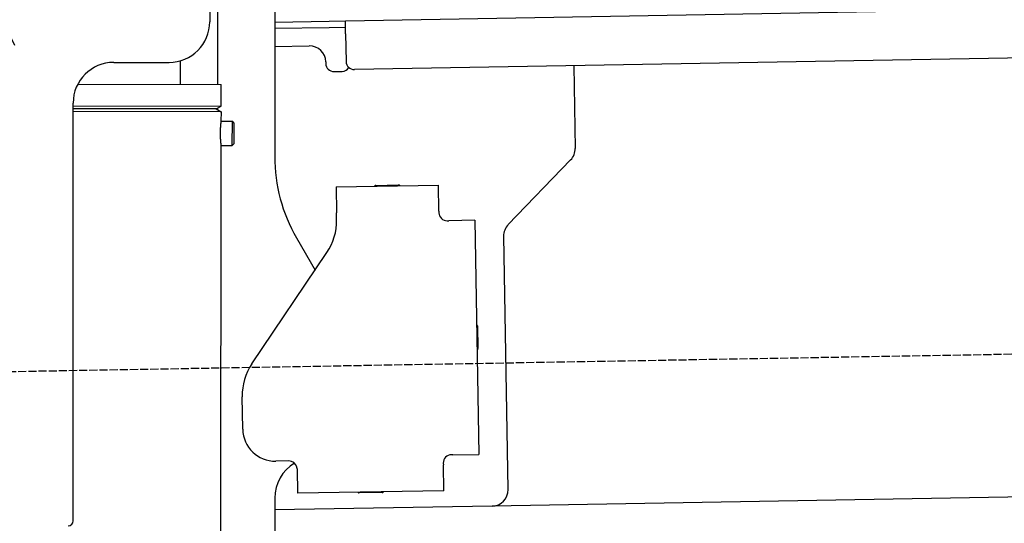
# Model space of a CAD drawing. Extents: x 1073 to 6773, y 6241 to 11366.
# Tile 51 of 58: x 4451 to 5056, y 9724 to 10034. Entities that reach past the tile are written whole.
import ezdxf

# ---------------------------------------------------------------- set-up
doc = ezdxf.new("R2010")
doc.units = 0
doc.linetypes.add('GEN3', pattern=[6.25, 5, -1.25])
doc.layers.get('0').update_dxf_attribs({"linetype": 'CONTINUOUS'})
doc.layers.add('3', color=6, linetype='GEN3')
doc.layers.add('CAR', color=10, linetype='CONTINUOUS')

msp = doc.modelspace()

# ---------------------------------------------------------------- linework, layer by layer
for p, q in [((4567.57, 10070.98), (4567.57, 10032.48)), ((4572.57, 9993.9), (4572.57, 10072.48)), ((4607.57, 10071.48), (4607.57, 9949.54)), ((4651.05, 10033.01), (6015.84, 10056.83)), ((4607.57, 10032.25), (4641.05, 10032.84)), ((4641.05, 10032.84), (4651.05, 10033.01)), ((4651.19, 10025.01), (4651.05, 10033.01)), ((4641.12, 10028.84), (4607.57, 10028.25)), ((4651.12, 10029.01), (4641.12, 10028.84)), ((4651.19, 10025.01), (4651.48, 10008.02)), ((6011.36, 10026.75), (4656.57, 10003.1)), ((4607.57, 10017.25), (4628.81, 10017.62)), ((4508.57, 10007.48), (4542.57, 10007.48)), ((4549.57, 9993.93), (4549.59, 10008.49)), ((4638.99, 10007.8), (4639, 10006.8)), ((4644.09, 10001.89), (4649.09, 10001.97)), ((4791.55, 10005.46), (4792.44, 9954.61)), ((4486.4, 9994.03), (4574.57, 9993.89)), ((4574.55, 9980.63), (4574.57, 9993.89)), ((4483.57, 9725.48), (4483.57, 9982.48)), ((4483.57, 9980.77), (4574.55, 9980.63)), ((4483.57, 9979.03), (4571.54, 9978.9)), ((4571.54, 9978.9), (4483.57, 9979.03)), ((4574.54, 9977.16), (4483.57, 9977.3)), ((4571.54, 9978.9), (4574.55, 9980.63)), ((4571.54, 9978.9), (4574.54, 9977.16)), ((4572.57, 9978.31), (4572.57, 9979.49)), ((4574.54, 9977.16), (4574.53, 9971.39)), ((4574.53, 9971.39), (4581.53, 9971.38)), ((4581.51, 9956.38), (4581.53, 9971.38)), ((4582.53, 9970.38), (4581.53, 9971.38)), ((4582.53, 9970.38), (4582.51, 9957.38)), ((4574.51, 9956.39), (4571.79, 8191.9)), ((4574.51, 9956.39), (4581.51, 9956.38)), ((4582.51, 9957.38), (4581.51, 9956.38)), ((4789.63, 9947.49), (4751.18, 9907.67)), ((4645.33, 9930.9), (4708.32, 9932)), ((4645.33, 9930.9), (4645.61, 9914.9)), ((4669.82, 9931.82), (4683.81, 9932.07)), ((4708.6, 9916), (4708.32, 9932)), ((4708.6, 9916), (4708.62, 9915)), ((4645.68, 9910.66), (4645.61, 9914.9)), ((4713.7, 9910.09), (4714.7, 9910.1)), ((4730.7, 9910.38), (4714.7, 9910.1)), ((4730.7, 9910.38), (4733.21, 9766.4)), ((4620.96, 9899.54), (4632.43, 9879.69)), ((4748.37, 9900.55), (4751.09, 9744.71)), ((4593.55, 9822.05), (4639.7, 9890.48)), ((4732.33, 9845.4), (4732.58, 9831.4)), ((4587.92, 9781.87), (4587.57, 9801.87)), ((4717.22, 9766.13), (4716.22, 9766.11)), ((4717.22, 9766.13), (4733.21, 9766.4)), ((4616.27, 9762.36), (4608.27, 9762.22)), ((4711.3, 9761.02), (4711.32, 9760.02)), ((4711.6, 9744.02), (4711.32, 9760.02)), ((6241.04, 9760.72), (4741.27, 9734.54)), ((4621.35, 9757.45), (4621.61, 9742.45)), ((4711.6, 9744.02), (4621.61, 9742.45)), ((4673.61, 9742.86), (4659.62, 9742.62)), ((4607.57, 9739.48), (4607.57, 8629.11)), ((4741.27, 9734.54), (4607.57, 9732.21))]:
    msp.add_line(p, q)
for points in [[(4574.53, 9971.39, 0), (4574.53, 9971.39, 0), (4574.53, 9971.39, 0), (4574.53, 9971.39, 0), (4574.53, 9971.39, 0), (4574.53, 9971.39, 0), (4574.53, 9971.39, 0), (4574.53, 9971.39, 0), (4574.53, 9971.39, 0), (4574.53, 9971.39, 0), (4574.53, 9971.39, 0), (4574.53, 9971.38, 0), (4574.53, 9971.38, 0), (4574.53, 9971.38, 0), (4574.53, 9971.38, 0), (4574.53, 9971.37, 0), (4574.53, 9971.37, 0), (4574.53, 9971.37, 0), (4574.53, 9971.37, 0), (4574.53, 9971.36, 0), (4574.53, 9971.36, 0), (4574.53, 9971.35, 0), (4574.53, 9971.35, 0), (4574.53, 9971.35, 0), (4574.52, 9971.34, 0), (4574.52, 9971.34, 0), (4574.52, 9971.33, 0), (4574.52, 9971.33, 0), (4574.52, 9971.32, 0), (4574.52, 9971.32, 0), (4574.52, 9971.31, 0), (4574.52, 9971.31, 0), (4574.52, 9971.3, 0), (4574.52, 9971.3, 0), (4574.52, 9971.29, 0), (4574.52, 9971.28, 0), (4574.52, 9971.28, 0), (4574.51, 9971.27, 0), (4574.51, 9971.27, 0), (4574.51, 9971.26, 0), (4574.51, 9971.25, 0), (4574.51, 9971.24, 0), (4574.51, 9971.24, 0), (4574.51, 9971.23, 0), (4574.51, 9971.22, 0), (4574.51, 9971.21, 0), (4574.51, 9971.2, 0), (4574.5, 9971.2, 0), (4574.5, 9971.19, 0), (4574.5, 9971.18, 0), (4574.5, 9971.17, 0), (4574.5, 9971.16, 0), (4574.5, 9971.15, 0), (4574.5, 9971.14, 0), (4574.5, 9971.13, 0), (4574.5, 9971.12, 0), (4574.49, 9971.11, 0), (4574.49, 9971.1, 0), (4574.49, 9971.09, 0), (4574.49, 9971.08, 0), (4574.49, 9971.07, 0), (4574.49, 9971.06, 0), (4574.49, 9971.05, 0), (4574.48, 9971.04, 0), (4574.48, 9971.03, 0), (4574.48, 9971.02, 0), (4574.48, 9971, 0), (4574.48, 9970.99, 0), (4574.48, 9970.98, 0), (4574.47, 9970.97, 0), (4574.47, 9970.95, 0), (4574.47, 9970.94, 0), (4574.47, 9970.93, 0), (4574.47, 9970.92, 0), (4574.47, 9970.9, 0), (4574.46, 9970.89, 0), (4574.46, 9970.88, 0), (4574.46, 9970.86, 0), (4574.46, 9970.85, 0), (4574.46, 9970.83, 0), (4574.46, 9970.82, 0), (4574.45, 9970.8, 0), (4574.45, 9970.79, 0), (4574.45, 9970.78, 0), (4574.45, 9970.76, 0), (4574.45, 9970.74, 0), (4574.44, 9970.73, 0), (4574.44, 9970.71, 0), (4574.44, 9970.7, 0), (4574.44, 9970.68, 0), (4574.44, 9970.67, 0), (4574.43, 9970.65, 0), (4574.43, 9970.63, 0), (4574.43, 9970.62, 0), (4574.43, 9970.6, 0), (4574.43, 9970.58, 0), (4574.42, 9970.57, 0), (4574.42, 9970.55, 0), (4574.42, 9970.53, 0), (4574.42, 9970.51, 0), (4574.42, 9970.5, 0), (4574.41, 9970.48, 0), (4574.41, 9970.46, 0), (4574.41, 9970.44, 0), (4574.41, 9970.42, 0), (4574.4, 9970.4, 0), (4574.4, 9970.39, 0), (4574.4, 9970.37, 0), (4574.4, 9970.35, 0), (4574.4, 9970.33, 0), (4574.39, 9970.31, 0), (4574.39, 9970.29, 0), (4574.39, 9970.27, 0), (4574.39, 9970.25, 0), (4574.38, 9970.23, 0), (4574.38, 9970.21, 0), (4574.38, 9970.19, 0), (4574.38, 9970.17, 0), (4574.37, 9970.15, 0), (4574.37, 9970.13, 0), (4574.37, 9970.11, 0), (4574.37, 9970.09, 0), (4574.36, 9970.07, 0), (4574.36, 9970.05, 0), (4574.36, 9970.02, 0), (4574.36, 9970, 0), (4574.35, 9969.98, 0), (4574.35, 9969.96, 0), (4574.35, 9969.94, 0), (4574.35, 9969.92, 0), (4574.35, 9969.89, 0), (4574.34, 9969.87, 0), (4574.34, 9969.85, 0), (4574.34, 9969.83, 0), (4574.34, 9969.81, 0), (4574.33, 9969.78, 0), (4574.33, 9969.76, 0), (4574.33, 9969.74, 0), (4574.33, 9969.71, 0), (4574.32, 9969.69, 0), (4574.32, 9969.67, 0), (4574.32, 9969.65, 0), (4574.32, 9969.62, 0), (4574.31, 9969.6, 0), (4574.31, 9969.57, 0), (4574.31, 9969.55, 0), (4574.31, 9969.53, 0), (4574.3, 9969.5, 0), (4574.3, 9969.48, 0), (4574.3, 9969.46, 0), (4574.3, 9969.43, 0), (4574.29, 9969.41, 0), (4574.29, 9969.38, 0), (4574.29, 9969.36, 0), (4574.29, 9969.33, 0), (4574.28, 9969.31, 0), (4574.28, 9969.29, 0), (4574.28, 9969.26, 0), (4574.28, 9969.24, 0), (4574.27, 9969.21, 0), (4574.27, 9969.19, 0), (4574.27, 9969.16, 0), (4574.27, 9969.13, 0), (4574.26, 9969.11, 0), (4574.26, 9969.08, 0), (4574.26, 9969.06, 0), (4574.26, 9969.03, 0), (4574.25, 9969.01, 0), (4574.25, 9968.98, 0), (4574.25, 9968.95, 0), (4574.25, 9968.93, 0), (4574.24, 9968.9, 0), (4574.24, 9968.87, 0), (4574.24, 9968.85, 0), (4574.24, 9968.82, 0), (4574.23, 9968.79, 0), (4574.23, 9968.76, 0), (4574.23, 9968.74, 0), (4574.23, 9968.71, 0), (4574.22, 9968.68, 0), (4574.22, 9968.65, 0), (4574.22, 9968.62, 0), (4574.22, 9968.59, 0), (4574.21, 9968.57, 0), (4574.21, 9968.54, 0), (4574.21, 9968.51, 0), (4574.21, 9968.48, 0), (4574.2, 9968.45, 0), (4574.2, 9968.42, 0), (4574.2, 9968.39, 0), (4574.2, 9968.36, 0), (4574.19, 9968.33, 0), (4574.19, 9968.3, 0), (4574.19, 9968.27, 0), (4574.19, 9968.24, 0), (4574.18, 9968.21, 0), (4574.18, 9968.18, 0), (4574.18, 9968.15, 0), (4574.18, 9968.12, 0), (4574.17, 9968.09, 0), (4574.17, 9968.06, 0), (4574.17, 9968.03, 0), (4574.17, 9968, 0), (4574.16, 9967.97, 0), (4574.16, 9967.94, 0), (4574.16, 9967.9, 0), (4574.16, 9967.87, 0), (4574.16, 9967.84, 0), (4574.15, 9967.81, 0), (4574.15, 9967.78, 0), (4574.15, 9967.75, 0), (4574.15, 9967.71, 0), (4574.14, 9967.68, 0), (4574.14, 9967.65, 0), (4574.14, 9967.62, 0), (4574.14, 9967.58, 0), (4574.13, 9967.55, 0), (4574.13, 9967.52, 0), (4574.13, 9967.49, 0), (4574.13, 9967.45, 0), (4574.13, 9967.42, 0), (4574.12, 9967.39, 0), (4574.12, 9967.35, 0), (4574.12, 9967.32, 0), (4574.12, 9967.29, 0), (4574.12, 9967.25, 0), (4574.11, 9967.22, 0), (4574.11, 9967.19, 0), (4574.11, 9967.15, 0), (4574.11, 9967.12, 0), (4574.1, 9967.08, 0), (4574.1, 9967.05, 0), (4574.1, 9967.02, 0), (4574.1, 9966.98, 0), (4574.1, 9966.95, 0), (4574.09, 9966.91, 0), (4574.09, 9966.88, 0), (4574.09, 9966.84, 0), (4574.09, 9966.81, 0), (4574.09, 9966.78, 0), (4574.09, 9966.74, 0), (4574.08, 9966.71, 0), (4574.08, 9966.67, 0), (4574.08, 9966.64, 0), (4574.08, 9966.6, 0), (4574.08, 9966.57, 0), (4574.07, 9966.53, 0), (4574.07, 9966.5, 0), (4574.07, 9966.46, 0), (4574.07, 9966.42, 0), (4574.07, 9966.39, 0), (4574.07, 9966.35, 0), (4574.06, 9966.32, 0), (4574.06, 9966.28, 0), (4574.06, 9966.25, 0), (4574.06, 9966.21, 0), (4574.06, 9966.18, 0), (4574.06, 9966.14, 0), (4574.05, 9966.1, 0), (4574.05, 9966.07, 0), (4574.05, 9966.03, 0), (4574.05, 9966, 0), (4574.05, 9965.96, 0), (4574.05, 9965.92, 0), (4574.05, 9965.89, 0), (4574.05, 9965.85, 0), (4574.04, 9965.82, 0), (4574.04, 9965.78, 0), (4574.04, 9965.74, 0), (4574.04, 9965.71, 0), (4574.04, 9965.67, 0), (4574.04, 9965.63, 0), (4574.04, 9965.6, 0), (4574.04, 9965.56, 0), (4574.03, 9965.52, 0), (4574.03, 9965.49, 0), (4574.03, 9965.45, 0), (4574.03, 9965.42, 0), (4574.03, 9965.38, 0), (4574.03, 9965.34, 0), (4574.03, 9965.31, 0), (4574.03, 9965.27, 0), (4574.03, 9965.23, 0), (4574.02, 9965.2, 0), (4574.02, 9965.16, 0), (4574.02, 9965.12, 0), (4574.02, 9965.09, 0), (4574.02, 9965.05, 0), (4574.02, 9965.01, 0), (4574.02, 9964.98, 0), (4574.02, 9964.94, 0), (4574.02, 9964.91, 0), (4574.02, 9964.87, 0), (4574.02, 9964.83, 0), (4574.02, 9964.8, 0), (4574.02, 9964.76, 0), (4574.01, 9964.72, 0), (4574.01, 9964.69, 0), (4574.01, 9964.65, 0), (4574.01, 9964.61, 0), (4574.01, 9964.58, 0), (4574.01, 9964.54, 0), (4574.01, 9964.51, 0), (4574.01, 9964.47, 0), (4574.01, 9964.43, 0), (4574.01, 9964.4, 0), (4574.01, 9964.36, 0), (4574.01, 9964.32, 0), (4574.01, 9964.29, 0), (4574.01, 9964.25, 0), (4574.01, 9964.22, 0), (4574.01, 9964.18, 0), (4574.01, 9964.14, 0), (4574.01, 9964.11, 0), (4574.01, 9964.07, 0), (4574.01, 9964.04, 0), (4574.01, 9964, 0), (4574.01, 9963.97, 0), (4574.01, 9963.93, 0), (4574.01, 9963.9, 0)], [(4574.01, 9963.9, 0), (4574.01, 9963.86, 0), (4574.01, 9963.82, 0), (4574.01, 9963.79, 0), (4574.01, 9963.75, 0), (4574.01, 9963.72, 0), (4574.01, 9963.68, 0), (4574.01, 9963.65, 0), (4574.01, 9963.61, 0), (4574.01, 9963.57, 0), (4574.01, 9963.54, 0), (4574.01, 9963.5, 0), (4574.01, 9963.47, 0), (4574.01, 9963.43, 0), (4574.01, 9963.39, 0), (4574.01, 9963.36, 0), (4574.01, 9963.32, 0), (4574.01, 9963.28, 0), (4574.01, 9963.25, 0), (4574.01, 9963.21, 0), (4574.01, 9963.18, 0), (4574.01, 9963.14, 0), (4574.01, 9963.1, 0), (4574.01, 9963.07, 0), (4574.01, 9963.03, 0), (4574.01, 9962.99, 0), (4574.01, 9962.96, 0), (4574.01, 9962.92, 0), (4574.01, 9962.89, 0), (4574.02, 9962.85, 0), (4574.02, 9962.81, 0), (4574.02, 9962.78, 0), (4574.02, 9962.74, 0), (4574.02, 9962.7, 0), (4574.02, 9962.67, 0), (4574.02, 9962.63, 0), (4574.02, 9962.59, 0), (4574.02, 9962.56, 0), (4574.02, 9962.52, 0), (4574.02, 9962.48, 0), (4574.02, 9962.45, 0), (4574.02, 9962.41, 0), (4574.03, 9962.37, 0), (4574.03, 9962.34, 0), (4574.03, 9962.3, 0), (4574.03, 9962.27, 0), (4574.03, 9962.23, 0), (4574.03, 9962.19, 0), (4574.03, 9962.16, 0), (4574.03, 9962.12, 0), (4574.03, 9962.08, 0), (4574.04, 9962.05, 0), (4574.04, 9962.01, 0), (4574.04, 9961.97, 0), (4574.04, 9961.94, 0), (4574.04, 9961.9, 0), (4574.04, 9961.87, 0), (4574.04, 9961.83, 0), (4574.04, 9961.79, 0), (4574.05, 9961.76, 0), (4574.05, 9961.72, 0), (4574.05, 9961.69, 0), (4574.05, 9961.65, 0), (4574.05, 9961.61, 0), (4574.05, 9961.58, 0), (4574.05, 9961.54, 0), (4574.06, 9961.51, 0), (4574.06, 9961.47, 0), (4574.06, 9961.44, 0), (4574.06, 9961.4, 0), (4574.06, 9961.37, 0), (4574.06, 9961.33, 0), (4574.06, 9961.29, 0), (4574.07, 9961.26, 0), (4574.07, 9961.22, 0), (4574.07, 9961.19, 0), (4574.07, 9961.15, 0), (4574.07, 9961.12, 0), (4574.07, 9961.08, 0), (4574.08, 9961.05, 0), (4574.08, 9961.01, 0), (4574.08, 9960.98, 0), (4574.08, 9960.95, 0), (4574.08, 9960.91, 0), (4574.09, 9960.88, 0), (4574.09, 9960.84, 0), (4574.09, 9960.81, 0), (4574.09, 9960.77, 0), (4574.09, 9960.74, 0), (4574.09, 9960.71, 0), (4574.1, 9960.67, 0), (4574.1, 9960.64, 0), (4574.1, 9960.6, 0), (4574.1, 9960.57, 0), (4574.1, 9960.54, 0), (4574.11, 9960.5, 0), (4574.11, 9960.47, 0), (4574.11, 9960.44, 0), (4574.11, 9960.4, 0), (4574.12, 9960.37, 0), (4574.12, 9960.34, 0), (4574.12, 9960.3, 0), (4574.12, 9960.27, 0), (4574.12, 9960.24, 0), (4574.13, 9960.21, 0), (4574.13, 9960.17, 0), (4574.13, 9960.14, 0), (4574.13, 9960.11, 0), (4574.13, 9960.08, 0), (4574.14, 9960.04, 0), (4574.14, 9960.01, 0), (4574.14, 9959.98, 0), (4574.14, 9959.95, 0), (4574.15, 9959.92, 0), (4574.15, 9959.89, 0), (4574.15, 9959.85, 0), (4574.15, 9959.82, 0), (4574.15, 9959.79, 0), (4574.16, 9959.76, 0), (4574.16, 9959.73, 0), (4574.16, 9959.7, 0), (4574.16, 9959.67, 0), (4574.17, 9959.64, 0), (4574.17, 9959.61, 0), (4574.17, 9959.58, 0), (4574.17, 9959.55, 0), (4574.18, 9959.52, 0), (4574.18, 9959.49, 0), (4574.18, 9959.46, 0), (4574.18, 9959.43, 0), (4574.19, 9959.4, 0), (4574.19, 9959.37, 0), (4574.19, 9959.34, 0), (4574.19, 9959.31, 0), (4574.19, 9959.28, 0), (4574.2, 9959.25, 0), (4574.2, 9959.22, 0), (4574.2, 9959.19, 0), (4574.2, 9959.17, 0), (4574.21, 9959.14, 0), (4574.21, 9959.11, 0), (4574.21, 9959.08, 0), (4574.21, 9959.05, 0), (4574.22, 9959.03, 0), (4574.22, 9959, 0), (4574.22, 9958.97, 0), (4574.22, 9958.94, 0), (4574.23, 9958.92, 0), (4574.23, 9958.89, 0), (4574.23, 9958.86, 0), (4574.23, 9958.84, 0), (4574.24, 9958.81, 0), (4574.24, 9958.78, 0), (4574.24, 9958.76, 0), (4574.24, 9958.73, 0), (4574.25, 9958.71, 0), (4574.25, 9958.68, 0), (4574.25, 9958.65, 0), (4574.25, 9958.63, 0), (4574.25, 9958.6, 0), (4574.26, 9958.58, 0), (4574.26, 9958.55, 0), (4574.26, 9958.53, 0), (4574.26, 9958.5, 0), (4574.27, 9958.48, 0), (4574.27, 9958.46, 0), (4574.27, 9958.43, 0), (4574.27, 9958.41, 0), (4574.28, 9958.38, 0), (4574.28, 9958.36, 0), (4574.28, 9958.33, 0), (4574.28, 9958.31, 0), (4574.29, 9958.29, 0), (4574.29, 9958.26, 0), (4574.29, 9958.24, 0), (4574.29, 9958.21, 0), (4574.3, 9958.19, 0), (4574.3, 9958.17, 0), (4574.3, 9958.14, 0), (4574.3, 9958.12, 0), (4574.31, 9958.1, 0), (4574.31, 9958.07, 0), (4574.31, 9958.05, 0), (4574.31, 9958.03, 0), (4574.31, 9958.01, 0), (4574.32, 9957.98, 0), (4574.32, 9957.96, 0), (4574.32, 9957.94, 0), (4574.32, 9957.92, 0), (4574.33, 9957.89, 0), (4574.33, 9957.87, 0), (4574.33, 9957.85, 0), (4574.33, 9957.83, 0), (4574.34, 9957.81, 0), (4574.34, 9957.79, 0), (4574.34, 9957.76, 0), (4574.34, 9957.74, 0), (4574.35, 9957.72, 0), (4574.35, 9957.7, 0), (4574.35, 9957.68, 0), (4574.35, 9957.66, 0), (4574.35, 9957.64, 0), (4574.36, 9957.62, 0), (4574.36, 9957.6, 0), (4574.36, 9957.58, 0), (4574.36, 9957.56, 0), (4574.37, 9957.54, 0), (4574.37, 9957.52, 0), (4574.37, 9957.5, 0), (4574.37, 9957.48, 0), (4574.38, 9957.46, 0), (4574.38, 9957.44, 0), (4574.38, 9957.42, 0), (4574.38, 9957.4, 0), (4574.38, 9957.38, 0), (4574.39, 9957.37, 0), (4574.39, 9957.35, 0), (4574.39, 9957.33, 0), (4574.39, 9957.31, 0), (4574.39, 9957.29, 0), (4574.4, 9957.28, 0), (4574.4, 9957.26, 0), (4574.4, 9957.24, 0), (4574.4, 9957.22, 0), (4574.41, 9957.21, 0), (4574.41, 9957.19, 0), (4574.41, 9957.17, 0), (4574.41, 9957.16, 0), (4574.41, 9957.14, 0), (4574.42, 9957.12, 0), (4574.42, 9957.11, 0), (4574.42, 9957.09, 0), (4574.42, 9957.08, 0), (4574.42, 9957.06, 0), (4574.42, 9957.04, 0), (4574.43, 9957.03, 0), (4574.43, 9957.01, 0), (4574.43, 9957, 0), (4574.43, 9956.98, 0), (4574.43, 9956.97, 0), (4574.44, 9956.96, 0), (4574.44, 9956.94, 0), (4574.44, 9956.93, 0), (4574.44, 9956.91, 0), (4574.44, 9956.9, 0), (4574.44, 9956.89, 0), (4574.45, 9956.87, 0), (4574.45, 9956.86, 0), (4574.45, 9956.85, 0), (4574.45, 9956.83, 0), (4574.45, 9956.82, 0), (4574.45, 9956.81, 0), (4574.46, 9956.8, 0), (4574.46, 9956.79, 0), (4574.46, 9956.77, 0), (4574.46, 9956.76, 0), (4574.46, 9956.75, 0), (4574.46, 9956.74, 0), (4574.46, 9956.73, 0), (4574.47, 9956.72, 0), (4574.47, 9956.71, 0), (4574.47, 9956.7, 0), (4574.47, 9956.69, 0), (4574.47, 9956.68, 0), (4574.47, 9956.67, 0), (4574.47, 9956.66, 0), (4574.48, 9956.65, 0), (4574.48, 9956.64, 0), (4574.48, 9956.63, 0), (4574.48, 9956.62, 0), (4574.48, 9956.61, 0), (4574.48, 9956.6, 0), (4574.48, 9956.59, 0), (4574.48, 9956.58, 0), (4574.48, 9956.58, 0), (4574.49, 9956.57, 0), (4574.49, 9956.56, 0), (4574.49, 9956.55, 0), (4574.49, 9956.54, 0), (4574.49, 9956.54, 0), (4574.49, 9956.53, 0), (4574.49, 9956.52, 0), (4574.49, 9956.52, 0), (4574.49, 9956.51, 0), (4574.49, 9956.5, 0), (4574.49, 9956.5, 0), (4574.5, 9956.49, 0), (4574.5, 9956.49, 0), (4574.5, 9956.48, 0), (4574.5, 9956.47, 0), (4574.5, 9956.47, 0), (4574.5, 9956.46, 0), (4574.5, 9956.46, 0), (4574.5, 9956.45, 0), (4574.5, 9956.45, 0), (4574.5, 9956.45, 0), (4574.5, 9956.44, 0), (4574.5, 9956.44, 0), (4574.5, 9956.43, 0), (4574.5, 9956.43, 0), (4574.5, 9956.43, 0), (4574.5, 9956.42, 0), (4574.51, 9956.42, 0), (4574.51, 9956.42, 0), (4574.51, 9956.41, 0), (4574.51, 9956.41, 0), (4574.51, 9956.41, 0), (4574.51, 9956.41, 0), (4574.51, 9956.41, 0), (4574.51, 9956.4, 0), (4574.51, 9956.4, 0), (4574.51, 9956.4, 0), (4574.51, 9956.4, 0), (4574.51, 9956.4, 0), (4574.51, 9956.4, 0), (4574.51, 9956.4, 0), (4574.51, 9956.4, 0), (4574.51, 9956.39, 0), (4574.51, 9956.39, 0), (4574.51, 9956.39, 0)], [(4621.35, 9757.45, 0), (4621.35, 9757.46, 0), (4621.35, 9757.47, 0), (4621.35, 9757.47, 0), (4621.35, 9757.48, 0), (4621.35, 9757.49, 0), (4621.35, 9757.5, 0), (4621.35, 9757.51, 0), (4621.35, 9757.51, 0), (4621.35, 9757.52, 0), (4621.35, 9757.53, 0), (4621.35, 9757.54, 0), (4621.35, 9757.54, 0), (4621.35, 9757.55, 0), (4621.35, 9757.56, 0), (4621.35, 9757.57, 0), (4621.35, 9757.57, 0), (4621.35, 9757.58, 0), (4621.35, 9757.59, 0), (4621.35, 9757.6, 0), (4621.35, 9757.61, 0), (4621.35, 9757.61, 0), (4621.35, 9757.62, 0), (4621.35, 9757.63, 0), (4621.35, 9757.64, 0), (4621.35, 9757.64, 0), (4621.34, 9757.65, 0), (4621.34, 9757.66, 0), (4621.34, 9757.67, 0), (4621.34, 9757.68, 0), (4621.34, 9757.68, 0), (4621.34, 9757.69, 0), (4621.34, 9757.7, 0), (4621.34, 9757.71, 0), (4621.34, 9757.72, 0), (4621.34, 9757.72, 0), (4621.34, 9757.73, 0), (4621.34, 9757.74, 0), (4621.34, 9757.75, 0), (4621.34, 9757.75, 0), (4621.34, 9757.76, 0), (4621.34, 9757.77, 0), (4621.34, 9757.78, 0), (4621.34, 9757.79, 0), (4621.33, 9757.79, 0), (4621.33, 9757.8, 0), (4621.33, 9757.81, 0), (4621.33, 9757.82, 0), (4621.33, 9757.83, 0), (4621.33, 9757.83, 0), (4621.33, 9757.84, 0), (4621.33, 9757.85, 0), (4621.33, 9757.86, 0), (4621.33, 9757.86, 0), (4621.33, 9757.87, 0), (4621.33, 9757.88, 0), (4621.33, 9757.89, 0), (4621.32, 9757.9, 0), (4621.32, 9757.9, 0), (4621.32, 9757.91, 0), (4621.32, 9757.92, 0), (4621.32, 9757.93, 0), (4621.32, 9757.94, 0), (4621.32, 9757.94, 0), (4621.32, 9757.95, 0), (4621.32, 9757.96, 0), (4621.32, 9757.97, 0), (4621.32, 9757.97, 0), (4621.31, 9757.98, 0), (4621.31, 9757.99, 0), (4621.31, 9758, 0), (4621.31, 9758.01, 0), (4621.31, 9758.01, 0), (4621.31, 9758.02, 0), (4621.31, 9758.03, 0), (4621.31, 9758.04, 0), (4621.31, 9758.05, 0), (4621.31, 9758.05, 0), (4621.3, 9758.06, 0), (4621.3, 9758.07, 0), (4621.3, 9758.08, 0), (4621.3, 9758.09, 0), (4621.3, 9758.09, 0), (4621.3, 9758.1, 0), (4621.3, 9758.11, 0), (4621.3, 9758.12, 0), (4621.29, 9758.12, 0), (4621.29, 9758.13, 0), (4621.29, 9758.14, 0), (4621.29, 9758.15, 0), (4621.29, 9758.16, 0), (4621.29, 9758.16, 0), (4621.29, 9758.17, 0), (4621.29, 9758.18, 0), (4621.28, 9758.19, 0), (4621.28, 9758.2, 0), (4621.28, 9758.2, 0), (4621.28, 9758.21, 0), (4621.28, 9758.22, 0), (4621.28, 9758.23, 0), (4621.28, 9758.24, 0), (4621.28, 9758.24, 0), (4621.27, 9758.25, 0), (4621.27, 9758.26, 0), (4621.27, 9758.27, 0), (4621.27, 9758.28, 0), (4621.27, 9758.28, 0), (4621.27, 9758.29, 0), (4621.26, 9758.3, 0), (4621.26, 9758.31, 0), (4621.26, 9758.31, 0), (4621.26, 9758.32, 0), (4621.26, 9758.33, 0), (4621.26, 9758.34, 0), (4621.26, 9758.35, 0), (4621.25, 9758.35, 0), (4621.25, 9758.36, 0), (4621.25, 9758.37, 0), (4621.25, 9758.38, 0), (4621.25, 9758.39, 0), (4621.25, 9758.39, 0), (4621.24, 9758.4, 0), (4621.24, 9758.41, 0), (4621.24, 9758.42, 0), (4621.24, 9758.43, 0), (4621.24, 9758.43, 0), (4621.24, 9758.44, 0), (4621.23, 9758.45, 0)]]:
    msp.add_polyline3d(points)
for centre, radius, start, end in [((4542.57, 10032.48), 25, 270, 0), ((4628.99, 10007.62), 10, 1, 91), ((4508.57, 9982.48), 25, 90, 180), ((4644, 10006.88), 5, 181, 271), ((4656.48, 10008.1), 5, 181, 271), ((4649, 10006.97), 5, 271, 327.76328), ((4782.44, 9954.43), 10, 316, 1), ((4707.57, 9949.54), 100, 180, 210), ((4669.83, 9930.82), 1, 91, 151), ((4683.83, 9931.07), 1, 31, 91), ((4610.69, 9910.05), 35, 326, 1), ((4713.62, 9915.09), 5, 181, 271), ((4758.37, 9900.72), 10, 136, 181), ((4731.33, 9845.38), 1, 1, 61), ((4731.58, 9831.39), 1, 301, 1), ((4622.57, 9802.48), 35, 146, 181), ((4607.92, 9782.22), 20, 181, 271), ((4716.3, 9761.11), 5, 91, 181), ((4632.57, 9739.48), 25, 120.68722, 180), ((4616.35, 9757.36), 5, 12.53696, 91), ((4659.6, 9743.62), 1, 211, 271), ((4673.6, 9743.86), 1, 271, 331), ((4741.1, 9744.54), 10, 271, 1), ((4480.57, 9725.48), 3, 270, 0)]:
    msp.add_arc(centre, radius, start, end)
at = {"layer": '3'}
msp.add_line((1175.28, 9760.3), (6230.45, 9848.53), dxfattribs=at)
at = {"layer": 'CAR'}
msp.add_arc((4761.06, 10173.68), 350, 337.64956, 206.40226, dxfattribs=at)

doc.saveas('drawing.dxf')
